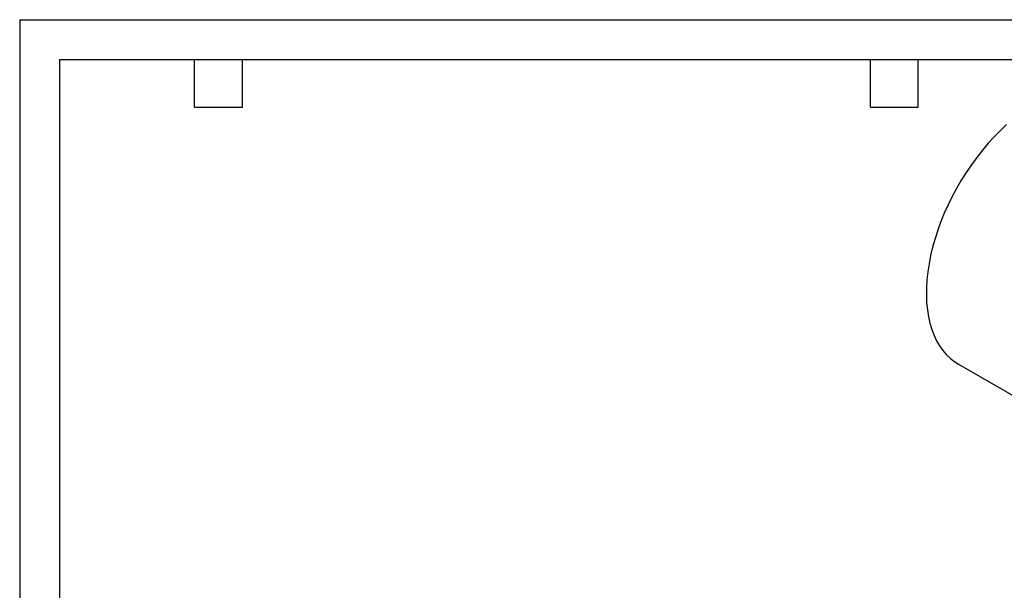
# Model space of a CAD drawing. Header units: inches. Extents: x 0 to 44, y 0 to 34.
# Tile 3 of 15: x 0 to 24.8, y 19.6 to 34. Entities that reach past the tile are written whole.
import ezdxf

# ---------------------------------------------------------------- set-up
doc = ezdxf.new("R2010")
doc.units = ezdxf.units.IN
doc.header["$LTSCALE"] = 4
doc.header["$MEASUREMENT"] = 0
doc.layers.add('TEXT', color=140, linetype='Continuous', lineweight=25)

msp = doc.modelspace()

# ---------------------------------------------------------------- linework, layer by layer
at = {"color": 7, "linetype": 'Continuous'}
for q in [(0, 0), (44, 34)]:
    msp.add_line((0, 34), q, dxfattribs=at)
msp.add_line((23.61, 25.335), (26.115, 23.889))
at = {"flags": 128}
msp.add_lwpolyline([(24.821, 31.361), (24.663, 31.213), (24.509, 31.056), (24.358, 30.891), (24.211, 30.718), (24.07, 30.538), (23.934, 30.351), (23.803, 30.159), (23.679, 29.961), (23.562, 29.759), (23.451, 29.554), (23.349, 29.345), (23.254, 29.134), (23.167, 28.921), (23.09, 28.708), (23.021, 28.495), (22.961, 28.282), (22.91, 28.072), (22.869, 27.863), (22.837, 27.658), (22.816, 27.456), (22.804, 27.259), (22.802, 27.067), (22.81, 26.881), (22.827, 26.701), (22.855, 26.529), (22.892, 26.365), (22.939, 26.209), (22.995, 26.062), (23.06, 25.924), (23.135, 25.797), (23.218, 25.68), (23.309, 25.573), (23.409, 25.478), (23.516, 25.395), (23.61, 25.335)], dxfattribs=at)
at = {"layer": 'TEXT'}
for p, q in [((1, 33), (43, 33)), ((1, 33), (1, 1)), ((4.4, 31.8), (4.4, 33)), ((5.6, 31.8), (5.6, 33)), ((21.4, 31.8), (21.4, 33)), ((22.6, 31.8), (22.6, 33)), ((4.4, 31.8), (5.6, 31.8)), ((21.4, 31.8), (22.6, 31.8))]:
    msp.add_line(p, q, dxfattribs=at)

doc.saveas('drawing.dxf')
